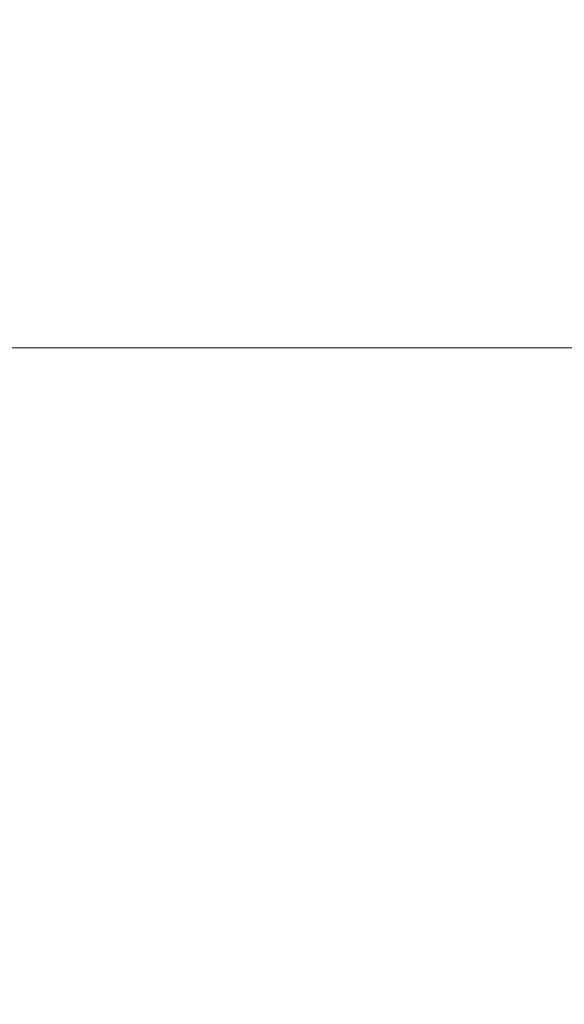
# Model space of a CAD drawing. Header units: millimetres. Extents: x 56 to 1278, y 123 to 147.
# Tile 123 of 132: x 1252 to 1258.64, y 123.1 to 135.1. Entities that reach past the tile are written whole.
import ezdxf

# ---------------------------------------------------------------- set-up
doc = ezdxf.new("R2010")
doc.units = ezdxf.units.MM
doc.header["$LTSCALE"] = 25.4
doc.layers.add('None', color=7, linetype='Continuous', lineweight=9)

msp = doc.modelspace()

# ---------------------------------------------------------------- linework, layer by layer
at = {"layer": 'None', "color": 7, "linetype": 'Continuous', "lineweight": 9}
for points, invisible_edges in [([(1250.535, 134.773, 625.637), (1254.526, 134.773, 625.986), (1254.526, 135.433, 625.986), (1250.535, 135.433, 625.637)], 15), ([(1254.526, 134.773, 580.014), (1250.535, 134.773, 580.363), (1250.535, 135.433, 580.363), (1254.526, 135.433, 580.014)], 15), ([(1251.919, 135.433, 617.786), (1254.526, 135.433, 618.014), (1254.526, 134.773, 618.014), (1251.919, 134.773, 617.786)], 15), ([(1254.526, 135.433, 587.986), (1251.919, 135.433, 588.214), (1251.919, 134.773, 588.214), (1254.526, 134.773, 587.986)], 15), ([(1254.526, 134.773, 625.986), (1258.518, 134.773, 625.637), (1258.518, 135.433, 625.637), (1254.526, 135.433, 625.986)], 15), ([(1258.518, 134.773, 580.363), (1254.526, 134.773, 580.014), (1254.526, 135.433, 580.014), (1258.518, 135.433, 580.363)], 15), ([(1254.526, 135.433, 618.014), (1257.133, 135.433, 617.786), (1257.133, 134.773, 617.786), (1254.526, 134.773, 618.014)], 15), ([(1257.133, 135.433, 588.214), (1254.526, 135.433, 587.986), (1254.526, 134.773, 587.986), (1257.133, 134.773, 588.214)], 15), ([(1257.133, 135.433, 617.786), (1259.661, 135.433, 617.108), (1259.661, 134.773, 617.108), (1257.133, 134.773, 617.786)], 15), ([(1259.661, 135.433, 588.892), (1257.133, 135.433, 588.214), (1257.133, 134.773, 588.214), (1259.661, 134.773, 588.892)], 15), ([(1258.518, 134.773, 625.637), (1262.388, 134.773, 624.6), (1262.388, 135.433, 624.6), (1258.518, 135.433, 625.637)], 15), ([(1262.388, 134.773, 581.4), (1258.518, 134.773, 580.363), (1258.518, 135.433, 580.363), (1262.388, 135.433, 581.4)], 15), ([(1250.553, 134.121, 625.53), (1254.526, 134.121, 625.878), (1254.526, 134.773, 625.986), (1250.535, 134.773, 625.637)], 15), ([(1254.526, 134.121, 580.122), (1250.553, 134.121, 580.47), (1250.535, 134.773, 580.363), (1254.526, 134.773, 580.014)], 15), ([(1251.919, 134.773, 617.786), (1254.526, 134.773, 618.014), (1254.526, 134.121, 618.122), (1251.9, 134.121, 617.893)], 15), ([(1254.526, 134.773, 587.986), (1251.919, 134.773, 588.214), (1251.9, 134.121, 588.107), (1254.526, 134.121, 587.878)], 15), ([(1254.526, 134.121, 625.878), (1258.499, 134.121, 625.53), (1258.518, 134.773, 625.637), (1254.526, 134.773, 625.986)], 15), ([(1258.499, 134.121, 580.47), (1254.526, 134.121, 580.122), (1254.526, 134.773, 580.014), (1258.518, 134.773, 580.363)], 15), ([(1254.526, 134.773, 618.014), (1257.133, 134.773, 617.786), (1257.152, 134.121, 617.893), (1254.526, 134.121, 618.122)], 15), ([(1257.133, 134.773, 588.214), (1254.526, 134.773, 587.986), (1254.526, 134.121, 587.878), (1257.152, 134.121, 588.107)], 15), ([(1257.133, 134.773, 617.786), (1259.661, 134.773, 617.108), (1259.698, 134.121, 617.21), (1257.152, 134.121, 617.893)], 15), ([(1259.661, 134.773, 588.892), (1257.133, 134.773, 588.214), (1257.152, 134.121, 588.107), (1259.698, 134.121, 588.79)], 15), ([(1258.499, 134.121, 625.53), (1262.351, 134.121, 624.498), (1262.388, 134.773, 624.6), (1258.518, 134.773, 625.637)], 15), ([(1262.351, 134.121, 581.502), (1258.499, 134.121, 580.47), (1258.518, 134.773, 580.363), (1262.388, 134.773, 581.4)], 15), ([(1250.591, 133.496, 625.319), (1254.526, 133.496, 625.663), (1254.526, 134.121, 625.878), (1250.553, 134.121, 625.53)], 15), ([(1254.526, 133.496, 580.337), (1250.591, 133.496, 580.681), (1250.553, 134.121, 580.47), (1254.526, 134.121, 580.122)], 15), ([(1251.9, 134.121, 617.893), (1254.526, 134.121, 618.122), (1254.526, 133.496, 618.337), (1251.863, 133.496, 618.104)], 15), ([(1254.526, 134.121, 587.878), (1251.9, 134.121, 588.107), (1251.863, 133.496, 587.896), (1254.526, 133.496, 587.663)], 15), ([(1254.526, 133.496, 625.663), (1258.461, 133.496, 625.319), (1258.499, 134.121, 625.53), (1254.526, 134.121, 625.878)], 15), ([(1258.461, 133.496, 580.681), (1254.526, 133.496, 580.337), (1254.526, 134.121, 580.122), (1258.499, 134.121, 580.47)], 15), ([(1254.526, 134.121, 618.122), (1257.152, 134.121, 617.893), (1257.189, 133.496, 618.104), (1254.526, 133.496, 618.337)], 15), ([(1257.152, 134.121, 588.107), (1254.526, 134.121, 587.878), (1254.526, 133.496, 587.663), (1257.189, 133.496, 587.896)], 15), ([(1257.152, 134.121, 617.893), (1259.698, 134.121, 617.21), (1259.772, 133.496, 617.412), (1257.189, 133.496, 618.104)], 15), ([(1259.698, 134.121, 588.79), (1257.152, 134.121, 588.107), (1257.189, 133.496, 587.896), (1259.772, 133.496, 588.588)], 15), ([(1258.461, 133.496, 625.319), (1262.277, 133.496, 624.296), (1262.351, 134.121, 624.498), (1258.499, 134.121, 625.53)], 15), ([(1262.277, 133.496, 581.704), (1258.461, 133.496, 580.681), (1258.499, 134.121, 580.47), (1262.351, 134.121, 581.502)], 15), ([(1250.645, 132.915, 625.009), (1254.526, 132.915, 625.349), (1254.526, 133.496, 625.663), (1250.591, 133.496, 625.319)], 15), ([(1254.526, 132.915, 580.651), (1250.645, 132.915, 580.991), (1250.591, 133.496, 580.681), (1254.526, 133.496, 580.337)], 15), ([(1251.863, 133.496, 618.104), (1254.526, 133.496, 618.337), (1254.526, 132.915, 618.651), (1251.808, 132.915, 618.414)], 15), ([(1254.526, 133.496, 587.663), (1251.863, 133.496, 587.896), (1251.808, 132.915, 587.586), (1254.526, 132.915, 587.349)], 15), ([(1254.526, 132.915, 625.349), (1258.407, 132.915, 625.009), (1258.461, 133.496, 625.319), (1254.526, 133.496, 625.663)], 15), ([(1258.407, 132.915, 580.991), (1254.526, 132.915, 580.651), (1254.526, 133.496, 580.337), (1258.461, 133.496, 580.681)], 15), ([(1254.526, 133.496, 618.337), (1257.189, 133.496, 618.104), (1257.244, 132.915, 618.414), (1254.526, 132.915, 618.651)], 15), ([(1257.189, 133.496, 587.896), (1254.526, 133.496, 587.663), (1254.526, 132.915, 587.349), (1257.244, 132.915, 587.586)], 15), ([(1257.189, 133.496, 618.104), (1259.772, 133.496, 617.412), (1259.879, 132.915, 617.707), (1257.244, 132.915, 618.414)], 15), ([(1259.772, 133.496, 588.588), (1257.189, 133.496, 587.896), (1257.244, 132.915, 587.586), (1259.879, 132.915, 588.293)], 15), ([(1258.407, 132.915, 625.009), (1262.17, 132.915, 624.001), (1262.277, 133.496, 624.296), (1258.461, 133.496, 625.319)], 15), ([(1262.17, 132.915, 581.999), (1258.407, 132.915, 580.991), (1258.461, 133.496, 580.681), (1262.277, 133.496, 581.704)], 15), ([(1250.716, 132.394, 624.61), (1254.526, 132.394, 624.943), (1254.526, 132.915, 625.349), (1250.645, 132.915, 625.009)], 15), ([(1254.526, 132.394, 581.057), (1250.716, 132.394, 581.39), (1250.645, 132.915, 580.991), (1254.526, 132.915, 580.651)], 15), ([(1251.808, 132.915, 618.414), (1254.526, 132.915, 618.651), (1254.526, 132.394, 619.057), (1251.738, 132.394, 618.813)], 15), ([(1254.526, 132.915, 587.349), (1251.808, 132.915, 587.586), (1251.738, 132.394, 587.187), (1254.526, 132.394, 586.943)], 15), ([(1254.526, 132.394, 624.943), (1258.336, 132.394, 624.61), (1258.407, 132.915, 625.009), (1254.526, 132.915, 625.349)], 15), ([(1258.336, 132.394, 581.39), (1254.526, 132.394, 581.057), (1254.526, 132.915, 580.651), (1258.407, 132.915, 580.991)], 15), ([(1254.526, 132.915, 618.651), (1257.244, 132.915, 618.414), (1257.314, 132.394, 618.813), (1254.526, 132.394, 619.057)], 15), ([(1257.244, 132.915, 587.586), (1254.526, 132.915, 587.349), (1254.526, 132.394, 586.943), (1257.314, 132.394, 587.187)], 15), ([(1257.244, 132.915, 618.414), (1259.879, 132.915, 617.707), (1260.018, 132.394, 618.089), (1257.314, 132.394, 618.813)], 15), ([(1259.879, 132.915, 588.293), (1257.244, 132.915, 587.586), (1257.314, 132.394, 587.187), (1260.018, 132.394, 587.911)], 15), ([(1258.336, 132.394, 624.61), (1262.031, 132.394, 623.62), (1262.17, 132.915, 624.001), (1258.407, 132.915, 625.009)], 15), ([(1262.031, 132.394, 582.38), (1258.336, 132.394, 581.39), (1258.407, 132.915, 580.991), (1262.17, 132.915, 581.999)], 15), ([(1250.8, 131.947, 624.131), (1254.526, 131.947, 624.457), (1254.526, 132.394, 624.943), (1250.716, 132.394, 624.61)], 15), ([(1254.526, 131.947, 581.543), (1250.8, 131.947, 581.869), (1250.716, 132.394, 581.39), (1254.526, 132.394, 581.057)], 15), ([(1251.738, 132.394, 618.813), (1254.526, 132.394, 619.057), (1254.526, 131.947, 619.543), (1251.653, 131.947, 619.292)], 15), ([(1254.526, 132.394, 586.943), (1251.738, 132.394, 587.187), (1251.653, 131.947, 586.708), (1254.526, 131.947, 586.457)], 15), ([(1254.526, 131.947, 624.457), (1258.252, 131.947, 624.131), (1258.336, 132.394, 624.61), (1254.526, 132.394, 624.943)], 15), ([(1258.252, 131.947, 581.869), (1254.526, 131.947, 581.543), (1254.526, 132.394, 581.057), (1258.336, 132.394, 581.39)], 15), ([(1254.526, 132.394, 619.057), (1257.314, 132.394, 618.813), (1257.399, 131.947, 619.292), (1254.526, 131.947, 619.543)], 15), ([(1257.314, 132.394, 587.187), (1254.526, 132.394, 586.943), (1254.526, 131.947, 586.457), (1257.399, 131.947, 586.708)], 15), ([(1257.314, 132.394, 618.813), (1260.018, 132.394, 618.089), (1260.184, 131.947, 618.545), (1257.399, 131.947, 619.292)], 15), ([(1260.018, 132.394, 587.911), (1257.314, 132.394, 587.187), (1257.399, 131.947, 586.708), (1260.184, 131.947, 587.455)], 15), ([(1258.252, 131.947, 624.131), (1261.865, 131.947, 623.163), (1262.031, 132.394, 623.62), (1258.336, 132.394, 624.61)], 15), ([(1261.865, 131.947, 582.837), (1258.252, 131.947, 581.869), (1258.336, 132.394, 581.39), (1262.031, 132.394, 582.38)], 15), ([(1250.896, 131.585, 623.586), (1254.526, 131.585, 623.904), (1254.526, 131.947, 624.457), (1250.8, 131.947, 624.131)], 15), ([(1254.526, 131.585, 582.096), (1250.896, 131.585, 582.414), (1250.8, 131.947, 581.869), (1254.526, 131.947, 581.543)], 15), ([(1251.653, 131.947, 619.292), (1254.526, 131.947, 619.543), (1254.526, 131.585, 620.096), (1251.557, 131.585, 619.836)], 15), ([(1254.526, 131.947, 586.457), (1251.653, 131.947, 586.708), (1251.557, 131.585, 586.164), (1254.526, 131.585, 585.904)], 15), ([(1254.526, 131.585, 623.904), (1258.156, 131.585, 623.586), (1258.252, 131.947, 624.131), (1254.526, 131.947, 624.457)], 15), ([(1258.156, 131.585, 582.414), (1254.526, 131.585, 582.096), (1254.526, 131.947, 581.543), (1258.252, 131.947, 581.869)], 15), ([(1254.526, 131.947, 619.543), (1257.399, 131.947, 619.292), (1257.495, 131.585, 619.836), (1254.526, 131.585, 620.096)], 15), ([(1257.399, 131.947, 586.708), (1254.526, 131.947, 586.457), (1254.526, 131.585, 585.904), (1257.495, 131.585, 586.164)], 15), ([(1257.399, 131.947, 619.292), (1260.184, 131.947, 618.545), (1260.373, 131.585, 619.065), (1257.495, 131.585, 619.836)], 15), ([(1260.184, 131.947, 587.455), (1257.399, 131.947, 586.708), (1257.495, 131.585, 586.164), (1260.373, 131.585, 586.935)], 15), ([(1258.156, 131.585, 623.586), (1261.676, 131.585, 622.643), (1261.865, 131.947, 623.163), (1258.252, 131.947, 624.131)], 15), ([(1261.676, 131.585, 583.357), (1258.156, 131.585, 582.414), (1258.252, 131.947, 581.869), (1261.865, 131.947, 582.837)], 15), ([(1251.001, 131.32, 622.99), (1254.526, 131.32, 623.299), (1254.526, 131.585, 623.904), (1250.896, 131.585, 623.586)], 15), ([(1254.526, 131.32, 582.701), (1251.001, 131.32, 583.01), (1250.896, 131.585, 582.414), (1254.526, 131.585, 582.096)], 15), ([(1251.557, 131.585, 619.836), (1254.526, 131.585, 620.096), (1254.526, 131.32, 620.701), (1251.452, 131.32, 620.432)], 15), ([(1254.526, 131.585, 585.904), (1251.557, 131.585, 586.164), (1251.452, 131.32, 585.568), (1254.526, 131.32, 585.299)], 15), ([(1254.526, 131.32, 623.299), (1258.051, 131.32, 622.99), (1258.156, 131.585, 623.586), (1254.526, 131.585, 623.904)], 15), ([(1258.051, 131.32, 583.01), (1254.526, 131.32, 582.701), (1254.526, 131.585, 582.096), (1258.156, 131.585, 582.414)], 15), ([(1254.526, 131.585, 620.096), (1257.495, 131.585, 619.836), (1257.6, 131.32, 620.432), (1254.526, 131.32, 620.701)], 15), ([(1257.495, 131.585, 586.164), (1254.526, 131.585, 585.904), (1254.526, 131.32, 585.299), (1257.6, 131.32, 585.568)], 15), ([(1257.495, 131.585, 619.836), (1260.373, 131.585, 619.065), (1260.58, 131.32, 619.634), (1257.6, 131.32, 620.432)], 15), ([(1260.373, 131.585, 586.935), (1257.495, 131.585, 586.164), (1257.6, 131.32, 585.568), (1260.58, 131.32, 586.366)], 15), ([(1258.051, 131.32, 622.99), (1261.469, 131.32, 622.075), (1261.676, 131.585, 622.643), (1258.156, 131.585, 623.586)], 15), ([(1261.469, 131.32, 583.925), (1258.051, 131.32, 583.01), (1258.156, 131.585, 582.414), (1261.676, 131.585, 583.357)], 15), ([(1251.112, 131.158, 622.36), (1254.526, 131.158, 622.658), (1254.526, 131.32, 623.299), (1251.001, 131.32, 622.99)], 15), ([(1254.526, 131.158, 583.342), (1251.112, 131.158, 583.64), (1251.001, 131.32, 583.01), (1254.526, 131.32, 582.701)], 15), ([(1251.452, 131.32, 620.432), (1254.526, 131.32, 620.701), (1254.526, 131.158, 621.342), (1251.341, 131.158, 621.063)], 15), ([(1254.526, 131.32, 585.299), (1251.452, 131.32, 585.568), (1251.341, 131.158, 584.937), (1254.526, 131.158, 584.658)], 15), ([(1254.526, 131.158, 622.658), (1257.94, 131.158, 622.36), (1258.051, 131.32, 622.99), (1254.526, 131.32, 623.299)], 15), ([(1257.94, 131.158, 583.64), (1254.526, 131.158, 583.342), (1254.526, 131.32, 582.701), (1258.051, 131.32, 583.01)], 15), ([(1254.526, 131.32, 620.701), (1257.6, 131.32, 620.432), (1257.711, 131.158, 621.063), (1254.526, 131.158, 621.342)], 15), ([(1257.6, 131.32, 585.568), (1254.526, 131.32, 585.299), (1254.526, 131.158, 584.658), (1257.711, 131.158, 584.937)], 15), ([(1257.6, 131.32, 620.432), (1260.58, 131.32, 619.634), (1260.799, 131.158, 620.235), (1257.711, 131.158, 621.063)], 15), ([(1260.58, 131.32, 586.366), (1257.6, 131.32, 585.568), (1257.711, 131.158, 584.937), (1260.799, 131.158, 585.765)], 15), ([(1257.94, 131.158, 622.36), (1261.25, 131.158, 621.473), (1261.469, 131.32, 622.075), (1258.051, 131.32, 622.99)], 15), ([(1261.25, 131.158, 584.527), (1257.94, 131.158, 583.64), (1258.051, 131.32, 583.01), (1261.469, 131.32, 583.925)], 15), ([(1250.989, 130.862, 623.059), (1254.526, 130.862, 623.368), (1254.526, 131.042, 622.695), (1251.106, 131.042, 622.395)], 15), ([(1254.526, 130.862, 582.632), (1250.989, 130.862, 582.941), (1251.106, 131.042, 583.605), (1254.526, 131.042, 583.305)], 15), ([(1251.106, 131.042, 622.395), (1254.526, 131.042, 622.695), (1254.526, 131.103, 622), (1251.227, 131.103, 621.711)], 11), ([(1254.526, 131.042, 583.305), (1251.106, 131.042, 583.605), (1251.227, 131.103, 584.289), (1254.526, 131.103, 584)], 11), ([(1251.227, 131.103, 621.711), (1254.526, 131.103, 622), (1254.526, 131.158, 622.658), (1251.112, 131.158, 622.36)], 14), ([(1254.526, 131.103, 584), (1251.227, 131.103, 584.289), (1251.112, 131.158, 583.64), (1254.526, 131.158, 583.342)], 14), ([(1251.341, 131.158, 621.063), (1254.526, 131.158, 621.342), (1254.526, 131.103, 622), (1251.227, 131.103, 621.711)], 11), ([(1254.526, 131.158, 584.658), (1251.341, 131.158, 584.937), (1251.227, 131.103, 584.289), (1254.526, 131.103, 584)], 11), ([(1251.227, 131.103, 621.711), (1254.526, 131.103, 622), (1254.526, 131.042, 621.305), (1251.347, 131.042, 621.027)], 14), ([(1254.526, 131.103, 584), (1251.227, 131.103, 584.289), (1251.347, 131.042, 584.973), (1254.526, 131.042, 584.695)], 14), ([(1251.347, 131.042, 621.027), (1254.526, 131.042, 621.305), (1254.526, 130.862, 620.632), (1251.464, 130.862, 620.364)], 15), ([(1254.526, 131.042, 584.695), (1251.347, 131.042, 584.973), (1251.464, 130.862, 585.636), (1254.526, 130.862, 585.368)], 15), ([(1254.526, 131.103, 622), (1257.825, 131.103, 621.711), (1257.94, 131.158, 622.36), (1254.526, 131.158, 622.658)], 14), ([(1257.825, 131.103, 584.289), (1254.526, 131.103, 584), (1254.526, 131.158, 583.342), (1257.94, 131.158, 583.64)], 14), ([(1254.526, 131.158, 621.342), (1257.711, 131.158, 621.063), (1257.825, 131.103, 621.711), (1254.526, 131.103, 622)], 11), ([(1257.711, 131.158, 584.937), (1254.526, 131.158, 584.658), (1254.526, 131.103, 584), (1257.825, 131.103, 584.289)], 11), ([(1254.526, 131.042, 622.695), (1257.946, 131.042, 622.395), (1257.825, 131.103, 621.711), (1254.526, 131.103, 622)], 11), ([(1257.946, 131.042, 583.605), (1254.526, 131.042, 583.305), (1254.526, 131.103, 584), (1257.825, 131.103, 584.289)], 11), ([(1254.526, 131.103, 622), (1257.825, 131.103, 621.711), (1257.705, 131.042, 621.027), (1254.526, 131.042, 621.305)], 14), ([(1257.825, 131.103, 584.289), (1254.526, 131.103, 584), (1254.526, 131.042, 584.695), (1257.705, 131.042, 584.973)], 14), ([(1254.526, 130.862, 623.368), (1258.063, 130.862, 623.059), (1257.946, 131.042, 622.395), (1254.526, 131.042, 622.695)], 15), ([(1258.063, 130.862, 582.941), (1254.526, 130.862, 582.632), (1254.526, 131.042, 583.305), (1257.946, 131.042, 583.605)], 15), ([(1254.526, 131.042, 621.305), (1257.705, 131.042, 621.027), (1257.588, 130.862, 620.364), (1254.526, 130.862, 620.632)], 15), ([(1257.705, 131.042, 584.973), (1254.526, 131.042, 584.695), (1254.526, 130.862, 585.368), (1257.588, 130.862, 585.636)], 15), ([(1257.705, 131.042, 621.027), (1260.787, 131.042, 620.201), (1260.557, 130.862, 619.569), (1257.588, 130.862, 620.364)], 15), ([(1260.787, 131.042, 585.799), (1257.705, 131.042, 584.973), (1257.588, 130.862, 585.636), (1260.557, 130.862, 586.431)], 15), ([(1257.825, 131.103, 621.711), (1261.024, 131.103, 620.854), (1260.787, 131.042, 620.201), (1257.705, 131.042, 621.027)], 14), ([(1261.024, 131.103, 585.146), (1257.825, 131.103, 584.289), (1257.705, 131.042, 584.973), (1260.787, 131.042, 585.799)], 14), ([(1257.711, 131.158, 621.063), (1260.799, 131.158, 620.235), (1261.024, 131.103, 620.854), (1257.825, 131.103, 621.711)], 11), ([(1260.799, 131.158, 585.765), (1257.711, 131.158, 584.937), (1257.825, 131.103, 584.289), (1261.024, 131.103, 585.146)], 11), ([(1257.825, 131.103, 621.711), (1261.024, 131.103, 620.854), (1261.25, 131.158, 621.473), (1257.94, 131.158, 622.36)], 14), ([(1261.024, 131.103, 585.146), (1257.825, 131.103, 584.289), (1257.94, 131.158, 583.64), (1261.25, 131.158, 584.527)], 14), ([(1257.946, 131.042, 622.395), (1261.262, 131.042, 621.507), (1261.024, 131.103, 620.854), (1257.825, 131.103, 621.711)], 11), ([(1261.262, 131.042, 584.493), (1257.946, 131.042, 583.605), (1257.825, 131.103, 584.289), (1261.024, 131.103, 585.146)], 11), ([(1258.063, 130.862, 623.059), (1261.492, 130.862, 622.14), (1261.262, 131.042, 621.507), (1257.946, 131.042, 622.395)], 15), ([(1261.492, 130.862, 583.86), (1258.063, 130.862, 582.941), (1257.946, 131.042, 583.605), (1261.262, 131.042, 584.493)], 15), ([(1250.879, 130.567, 623.681), (1254.526, 130.567, 624), (1254.526, 130.862, 623.368), (1250.989, 130.862, 623.059)], 15), ([(1254.526, 130.567, 582), (1250.879, 130.567, 582.319), (1250.989, 130.862, 582.941), (1254.526, 130.862, 582.632)], 15), ([(1251.464, 130.862, 620.364), (1254.526, 130.862, 620.632), (1254.526, 130.567, 620), (1251.574, 130.567, 619.742)], 15), ([(1254.526, 130.862, 585.368), (1251.464, 130.862, 585.636), (1251.574, 130.567, 586.258), (1254.526, 130.567, 586)], 15), ([(1254.526, 130.567, 624), (1258.173, 130.567, 623.681), (1258.063, 130.862, 623.059), (1254.526, 130.862, 623.368)], 15), ([(1258.173, 130.567, 582.319), (1254.526, 130.567, 582), (1254.526, 130.862, 582.632), (1258.063, 130.862, 582.941)], 15), ([(1254.526, 130.862, 620.632), (1257.588, 130.862, 620.364), (1257.478, 130.567, 619.742), (1254.526, 130.567, 620)], 15), ([(1257.588, 130.862, 585.636), (1254.526, 130.862, 585.368), (1254.526, 130.567, 586), (1257.478, 130.567, 586.258)], 15), ([(1257.588, 130.862, 620.364), (1260.557, 130.862, 619.569), (1260.34, 130.567, 618.975), (1257.478, 130.567, 619.742)], 15), ([(1260.557, 130.862, 586.431), (1257.588, 130.862, 585.636), (1257.478, 130.567, 586.258), (1260.34, 130.567, 587.025)], 15), ([(1258.173, 130.567, 623.681), (1261.708, 130.567, 622.734), (1261.492, 130.862, 622.14), (1258.063, 130.862, 623.059)], 15), ([(1261.708, 130.567, 583.266), (1258.173, 130.567, 582.319), (1258.063, 130.862, 582.941), (1261.492, 130.862, 583.86)], 15), ([(1250.78, 130.167, 624.243), (1254.526, 130.167, 624.571), (1254.526, 130.567, 624), (1250.879, 130.567, 623.681)], 15), ([(1254.526, 130.167, 581.429), (1250.78, 130.167, 581.757), (1250.879, 130.567, 582.319), (1254.526, 130.567, 582)], 15), ([(1251.574, 130.567, 619.742), (1254.526, 130.567, 620), (1254.526, 130.167, 619.429), (1251.673, 130.167, 619.179)], 15), ([(1254.526, 130.567, 586), (1251.574, 130.567, 586.258), (1251.673, 130.167, 586.821), (1254.526, 130.167, 586.571)], 15), ([(1254.526, 130.167, 624.571), (1258.272, 130.167, 624.243), (1258.173, 130.567, 623.681), (1254.526, 130.567, 624)], 15), ([(1258.272, 130.167, 581.757), (1254.526, 130.167, 581.429), (1254.526, 130.567, 582), (1258.173, 130.567, 582.319)], 15), ([(1254.526, 130.567, 620), (1257.478, 130.567, 619.742), (1257.379, 130.167, 619.179), (1254.526, 130.167, 619.429)], 15), ([(1257.478, 130.567, 586.258), (1254.526, 130.567, 586), (1254.526, 130.167, 586.571), (1257.379, 130.167, 586.821)], 15), ([(1257.478, 130.567, 619.742), (1260.34, 130.567, 618.975), (1260.145, 130.167, 618.438), (1257.379, 130.167, 619.179)], 15), ([(1260.34, 130.567, 587.025), (1257.478, 130.567, 586.258), (1257.379, 130.167, 586.821), (1260.145, 130.167, 587.562)], 15), ([(1258.272, 130.167, 624.243), (1261.904, 130.167, 623.27), (1261.708, 130.567, 622.734), (1258.173, 130.567, 623.681)], 15), ([(1261.904, 130.167, 582.73), (1258.272, 130.167, 581.757), (1258.173, 130.567, 582.319), (1261.708, 130.567, 583.266)], 15), ([(1250.695, 129.674, 624.729), (1254.526, 129.674, 625.064), (1254.526, 130.167, 624.571), (1250.78, 130.167, 624.243)], 15), ([(1254.526, 129.674, 580.936), (1250.695, 129.674, 581.271), (1250.78, 130.167, 581.757), (1254.526, 130.167, 581.429)], 15), ([(1251.673, 130.167, 619.179), (1254.526, 130.167, 619.429), (1254.526, 129.674, 618.936), (1251.759, 129.674, 618.694)], 15), ([(1254.526, 130.167, 586.571), (1251.673, 130.167, 586.821), (1251.759, 129.674, 587.306), (1254.526, 129.674, 587.064)], 15), ([(1254.526, 129.674, 625.064), (1258.357, 129.674, 624.729), (1258.272, 130.167, 624.243), (1254.526, 130.167, 624.571)], 15), ([(1258.357, 129.674, 581.271), (1254.526, 129.674, 580.936), (1254.526, 130.167, 581.429), (1258.272, 130.167, 581.757)], 15), ([(1254.526, 130.167, 619.429), (1257.379, 130.167, 619.179), (1257.293, 129.674, 618.694), (1254.526, 129.674, 618.936)], 15), ([(1257.379, 130.167, 586.821), (1254.526, 130.167, 586.571), (1254.526, 129.674, 587.064), (1257.293, 129.674, 587.306)], 15), ([(1257.379, 130.167, 619.179), (1260.145, 130.167, 618.438), (1259.976, 129.674, 617.975), (1257.293, 129.674, 618.694)], 15), ([(1260.145, 130.167, 587.562), (1257.379, 130.167, 586.821), (1257.293, 129.674, 587.306), (1259.976, 129.674, 588.025)], 15), ([(1258.357, 129.674, 624.729), (1262.072, 129.674, 623.734), (1261.904, 130.167, 623.27), (1258.272, 130.167, 624.243)], 15), ([(1262.072, 129.674, 582.266), (1258.357, 129.674, 581.271), (1258.272, 130.167, 581.757), (1261.904, 130.167, 582.73)], 15), ([(1250.625, 129.103, 625.123), (1254.526, 129.103, 625.464), (1254.526, 129.674, 625.064), (1250.695, 129.674, 624.729)], 15), ([(1254.526, 129.103, 580.536), (1250.625, 129.103, 580.877), (1250.695, 129.674, 581.271), (1254.526, 129.674, 580.936)], 15), ([(1251.759, 129.674, 618.694), (1254.526, 129.674, 618.936), (1254.526, 129.103, 618.536), (1251.828, 129.103, 618.3)], 15), ([(1254.526, 129.674, 587.064), (1251.759, 129.674, 587.306), (1251.828, 129.103, 587.7), (1254.526, 129.103, 587.464)], 15), ([(1254.526, 129.103, 625.464), (1258.427, 129.103, 625.123), (1258.357, 129.674, 624.729), (1254.526, 129.674, 625.064)], 15), ([(1258.427, 129.103, 580.877), (1254.526, 129.103, 580.536), (1254.526, 129.674, 580.936), (1258.357, 129.674, 581.271)], 15), ([(1254.526, 129.674, 618.936), (1257.293, 129.674, 618.694), (1257.224, 129.103, 618.3), (1254.526, 129.103, 618.536)], 15), ([(1257.293, 129.674, 587.306), (1254.526, 129.674, 587.064), (1254.526, 129.103, 587.464), (1257.224, 129.103, 587.7)], 15), ([(1257.293, 129.674, 618.694), (1259.976, 129.674, 617.975), (1259.84, 129.103, 617.599), (1257.224, 129.103, 618.3)], 15), ([(1259.976, 129.674, 588.025), (1257.293, 129.674, 587.306), (1257.224, 129.103, 587.7), (1259.84, 129.103, 588.401)], 15), ([(1258.427, 129.103, 625.123), (1262.209, 129.103, 624.109), (1262.072, 129.674, 623.734), (1258.357, 129.674, 624.729)], 15), ([(1262.209, 129.103, 581.891), (1258.427, 129.103, 580.877), (1258.357, 129.674, 581.271), (1262.072, 129.674, 582.266)], 15), ([(1250.574, 128.471, 625.413), (1254.526, 128.471, 625.759), (1254.526, 129.103, 625.464), (1250.625, 129.103, 625.123)], 15), ([(1254.526, 128.471, 580.241), (1250.574, 128.471, 580.587), (1250.625, 129.103, 580.877), (1254.526, 129.103, 580.536)], 15), ([(1251.828, 129.103, 618.3), (1254.526, 129.103, 618.536), (1254.526, 128.471, 618.241), (1251.879, 128.471, 618.01)], 15), ([(1254.526, 129.103, 587.464), (1251.828, 129.103, 587.7), (1251.879, 128.471, 587.99), (1254.526, 128.471, 587.759)], 15), ([(1254.526, 128.471, 625.759), (1258.478, 128.471, 625.413), (1258.427, 129.103, 625.123), (1254.526, 129.103, 625.464)], 15), ([(1258.478, 128.471, 580.587), (1254.526, 128.471, 580.241), (1254.526, 129.103, 580.536), (1258.427, 129.103, 580.877)], 15), ([(1254.526, 129.103, 618.536), (1257.224, 129.103, 618.3), (1257.173, 128.471, 618.01), (1254.526, 128.471, 618.241)], 15), ([(1257.224, 129.103, 587.7), (1254.526, 129.103, 587.464), (1254.526, 128.471, 587.759), (1257.173, 128.471, 587.99)], 15), ([(1257.224, 129.103, 618.3), (1259.84, 129.103, 617.599), (1259.739, 128.471, 617.322), (1257.173, 128.471, 618.01)], 15), ([(1259.84, 129.103, 588.401), (1257.224, 129.103, 587.7), (1257.173, 128.471, 587.99), (1259.739, 128.471, 588.678)], 15), ([(1258.478, 128.471, 625.413), (1262.31, 128.471, 624.386), (1262.209, 129.103, 624.109), (1258.427, 129.103, 625.123)], 15), ([(1262.31, 128.471, 581.614), (1258.478, 128.471, 580.587), (1258.427, 129.103, 580.877), (1262.209, 129.103, 581.891)], 15), ([(1250.543, 127.798, 625.591), (1254.526, 127.798, 625.939), (1254.526, 128.471, 625.759), (1250.574, 128.471, 625.413)], 15), ([(1254.526, 127.798, 580.061), (1250.543, 127.798, 580.409), (1250.574, 128.471, 580.587), (1254.526, 128.471, 580.241)], 15), ([(1251.879, 128.471, 618.01), (1254.526, 128.471, 618.241), (1254.526, 127.798, 618.061), (1251.911, 127.798, 617.832)], 15), ([(1254.526, 128.471, 587.759), (1251.879, 128.471, 587.99), (1251.911, 127.798, 588.168), (1254.526, 127.798, 587.939)], 15), ([(1254.526, 127.798, 625.939), (1258.509, 127.798, 625.591), (1258.478, 128.471, 625.413), (1254.526, 128.471, 625.759)], 15), ([(1258.509, 127.798, 580.409), (1254.526, 127.798, 580.061), (1254.526, 128.471, 580.241), (1258.478, 128.471, 580.587)], 15), ([(1254.526, 128.471, 618.241), (1257.173, 128.471, 618.01), (1257.141, 127.798, 617.832), (1254.526, 127.798, 618.061)], 15), ([(1257.173, 128.471, 587.99), (1254.526, 128.471, 587.759), (1254.526, 127.798, 587.939), (1257.141, 127.798, 588.168)], 15), ([(1257.173, 128.471, 618.01), (1259.739, 128.471, 617.322), (1259.677, 127.798, 617.152), (1257.141, 127.798, 617.832)], 15), ([(1259.739, 128.471, 588.678), (1257.173, 128.471, 587.99), (1257.141, 127.798, 588.168), (1259.677, 127.798, 588.848)], 15), ([(1258.509, 127.798, 625.591), (1262.372, 127.798, 624.556), (1262.31, 128.471, 624.386), (1258.478, 128.471, 625.413)], 15), ([(1262.372, 127.798, 581.444), (1258.509, 127.798, 580.409), (1258.478, 128.471, 580.587), (1262.31, 128.471, 581.614)], 15), ([(1250.532, 127.103, 625.651), (1254.526, 127.103, 626), (1254.526, 127.798, 625.939), (1250.543, 127.798, 625.591)], 15), ([(1254.526, 127.103, 580), (1250.532, 127.103, 580.349), (1250.543, 127.798, 580.409), (1254.526, 127.798, 580.061)], 15), ([(1251.911, 127.798, 617.832), (1254.526, 127.798, 618.061), (1254.526, 127.103, 618), (1251.921, 127.103, 617.772)], 15), ([(1254.526, 127.798, 587.939), (1251.911, 127.798, 588.168), (1251.921, 127.103, 588.228), (1254.526, 127.103, 588)], 15), ([(1254.526, 127.103, 626), (1258.52, 127.103, 625.651), (1258.509, 127.798, 625.591), (1254.526, 127.798, 625.939)], 15), ([(1258.52, 127.103, 580.349), (1254.526, 127.103, 580), (1254.526, 127.798, 580.061), (1258.509, 127.798, 580.409)], 15), ([(1254.526, 127.798, 618.061), (1257.141, 127.798, 617.832), (1257.131, 127.103, 617.772), (1254.526, 127.103, 618)], 15), ([(1257.141, 127.798, 588.168), (1254.526, 127.798, 587.939), (1254.526, 127.103, 588), (1257.131, 127.103, 588.228)], 15), ([(1257.141, 127.798, 617.832), (1259.677, 127.798, 617.152), (1259.656, 127.103, 617.095), (1257.131, 127.103, 617.772)], 15), ([(1259.677, 127.798, 588.848), (1257.141, 127.798, 588.168), (1257.131, 127.103, 588.228), (1259.656, 127.103, 588.905)], 15), ([(1258.52, 127.103, 625.651), (1262.393, 127.103, 624.613), (1262.372, 127.798, 624.556), (1258.509, 127.798, 625.591)], 15), ([(1262.393, 127.103, 581.387), (1258.52, 127.103, 580.349), (1258.509, 127.798, 580.409), (1262.372, 127.798, 581.444)], 15), ([(1250.543, 126.409, 625.591), (1254.526, 126.409, 625.939), (1254.526, 127.103, 626), (1250.532, 127.103, 625.651)], 15), ([(1254.526, 126.409, 580.061), (1250.543, 126.409, 580.409), (1250.532, 127.103, 580.349), (1254.526, 127.103, 580)], 15), ([(1251.921, 127.103, 617.772), (1254.526, 127.103, 618), (1254.526, 126.409, 618.061), (1251.911, 126.409, 617.832)], 15), ([(1254.526, 127.103, 588), (1251.921, 127.103, 588.228), (1251.911, 126.409, 588.168), (1254.526, 126.409, 587.939)], 15), ([(1254.526, 127.103, 618), (1257.131, 127.103, 617.772), (1257.141, 126.409, 617.832), (1254.526, 126.409, 618.061)], 15), ([(1257.131, 127.103, 588.228), (1254.526, 127.103, 588), (1254.526, 126.409, 587.939), (1257.141, 126.409, 588.168)], 15), ([(1254.526, 126.409, 625.939), (1258.509, 126.409, 625.591), (1258.52, 127.103, 625.651), (1254.526, 127.103, 626)], 15), ([(1258.509, 126.409, 580.409), (1254.526, 126.409, 580.061), (1254.526, 127.103, 580), (1258.52, 127.103, 580.349)], 15), ([(1257.131, 127.103, 617.772), (1259.656, 127.103, 617.095), (1259.677, 126.409, 617.152), (1257.141, 126.409, 617.832)], 15), ([(1259.656, 127.103, 588.905), (1257.131, 127.103, 588.228), (1257.141, 126.409, 588.168), (1259.677, 126.409, 588.848)], 15), ([(1258.509, 126.409, 625.591), (1262.372, 126.409, 624.556), (1262.393, 127.103, 624.613), (1258.52, 127.103, 625.651)], 15), ([(1262.372, 126.409, 581.444), (1258.509, 126.409, 580.409), (1258.52, 127.103, 580.349), (1262.393, 127.103, 581.387)], 15), ([(1250.574, 125.735, 625.413), (1254.526, 125.735, 625.759), (1254.526, 126.409, 625.939), (1250.543, 126.409, 625.591)], 15), ([(1254.526, 125.735, 580.241), (1250.574, 125.735, 580.587), (1250.543, 126.409, 580.409), (1254.526, 126.409, 580.061)], 15), ([(1251.911, 126.409, 617.832), (1254.526, 126.409, 618.061), (1254.526, 125.735, 618.241), (1251.879, 125.735, 618.01)], 15), ([(1254.526, 126.409, 587.939), (1251.911, 126.409, 588.168), (1251.879, 125.735, 587.99), (1254.526, 125.735, 587.759)], 15), ([(1254.526, 126.409, 618.061), (1257.141, 126.409, 617.832), (1257.173, 125.735, 618.01), (1254.526, 125.735, 618.241)], 15), ([(1257.141, 126.409, 588.168), (1254.526, 126.409, 587.939), (1254.526, 125.735, 587.759), (1257.173, 125.735, 587.99)], 15), ([(1254.526, 125.735, 625.759), (1258.478, 125.735, 625.413), (1258.509, 126.409, 625.591), (1254.526, 126.409, 625.939)], 15), ([(1258.478, 125.735, 580.587), (1254.526, 125.735, 580.241), (1254.526, 126.409, 580.061), (1258.509, 126.409, 580.409)], 15), ([(1257.141, 126.409, 617.832), (1259.677, 126.409, 617.152), (1259.739, 125.735, 617.322), (1257.173, 125.735, 618.01)], 15), ([(1259.677, 126.409, 588.848), (1257.141, 126.409, 588.168), (1257.173, 125.735, 587.99), (1259.739, 125.735, 588.678)], 15), ([(1258.478, 125.735, 625.413), (1262.31, 125.735, 624.386), (1262.372, 126.409, 624.556), (1258.509, 126.409, 625.591)], 15), ([(1262.31, 125.735, 581.614), (1258.478, 125.735, 580.587), (1258.509, 126.409, 580.409), (1262.372, 126.409, 581.444)], 15), ([(1250.625, 125.103, 625.123), (1254.526, 125.103, 625.464), (1254.526, 125.735, 625.759), (1250.574, 125.735, 625.413)], 15), ([(1254.526, 125.103, 580.536), (1250.625, 125.103, 580.877), (1250.574, 125.735, 580.587), (1254.526, 125.735, 580.241)], 15), ([(1251.879, 125.735, 618.01), (1254.526, 125.735, 618.241), (1254.526, 125.103, 618.536), (1251.828, 125.103, 618.3)], 15), ([(1254.526, 125.735, 587.759), (1251.879, 125.735, 587.99), (1251.828, 125.103, 587.7), (1254.526, 125.103, 587.464)], 15), ([(1254.526, 125.735, 618.241), (1257.173, 125.735, 618.01), (1257.224, 125.103, 618.3), (1254.526, 125.103, 618.536)], 15), ([(1257.173, 125.735, 587.99), (1254.526, 125.735, 587.759), (1254.526, 125.103, 587.464), (1257.224, 125.103, 587.7)], 15), ([(1254.526, 125.103, 625.464), (1258.427, 125.103, 625.123), (1258.478, 125.735, 625.413), (1254.526, 125.735, 625.759)], 15), ([(1258.427, 125.103, 580.877), (1254.526, 125.103, 580.536), (1254.526, 125.735, 580.241), (1258.478, 125.735, 580.587)], 15), ([(1257.173, 125.735, 618.01), (1259.739, 125.735, 617.322), (1259.84, 125.103, 617.599), (1257.224, 125.103, 618.3)], 15), ([(1259.739, 125.735, 588.678), (1257.173, 125.735, 587.99), (1257.224, 125.103, 587.7), (1259.84, 125.103, 588.401)], 15), ([(1258.427, 125.103, 625.123), (1262.209, 125.103, 624.109), (1262.31, 125.735, 624.386), (1258.478, 125.735, 625.413)], 15), ([(1262.209, 125.103, 581.891), (1258.427, 125.103, 580.877), (1258.478, 125.735, 580.587), (1262.31, 125.735, 581.614)], 15), ([(1250.695, 124.532, 624.729), (1254.526, 124.532, 625.064), (1254.526, 125.103, 625.464), (1250.625, 125.103, 625.123)], 15), ([(1254.526, 124.532, 580.936), (1250.695, 124.532, 581.271), (1250.625, 125.103, 580.877), (1254.526, 125.103, 580.536)], 15), ([(1251.828, 125.103, 618.3), (1254.526, 125.103, 618.536), (1254.526, 124.532, 618.936), (1251.759, 124.532, 618.694)], 15), ([(1254.526, 125.103, 587.464), (1251.828, 125.103, 587.7), (1251.759, 124.532, 587.306), (1254.526, 124.532, 587.064)], 15), ([(1254.526, 125.103, 618.536), (1257.224, 125.103, 618.3), (1257.293, 124.532, 618.694), (1254.526, 124.532, 618.936)], 15), ([(1257.224, 125.103, 587.7), (1254.526, 125.103, 587.464), (1254.526, 124.532, 587.064), (1257.293, 124.532, 587.306)], 15), ([(1254.526, 124.532, 625.064), (1258.357, 124.532, 624.729), (1258.427, 125.103, 625.123), (1254.526, 125.103, 625.464)], 15), ([(1258.357, 124.532, 581.271), (1254.526, 124.532, 580.936), (1254.526, 125.103, 580.536), (1258.427, 125.103, 580.877)], 15), ([(1257.224, 125.103, 618.3), (1259.84, 125.103, 617.599), (1259.976, 124.532, 617.975), (1257.293, 124.532, 618.694)], 15), ([(1259.84, 125.103, 588.401), (1257.224, 125.103, 587.7), (1257.293, 124.532, 587.306), (1259.976, 124.532, 588.025)], 15), ([(1258.357, 124.532, 624.729), (1262.072, 124.532, 623.734), (1262.209, 125.103, 624.109), (1258.427, 125.103, 625.123)], 15), ([(1262.072, 124.532, 582.266), (1258.357, 124.532, 581.271), (1258.427, 125.103, 580.877), (1262.209, 125.103, 581.891)], 15), ([(1250.78, 124.039, 624.243), (1254.526, 124.039, 624.571), (1254.526, 124.532, 625.064), (1250.695, 124.532, 624.729)], 15), ([(1254.526, 124.039, 581.429), (1250.78, 124.039, 581.757), (1250.695, 124.532, 581.271), (1254.526, 124.532, 580.936)], 15), ([(1251.759, 124.532, 618.694), (1254.526, 124.532, 618.936), (1254.526, 124.039, 619.429), (1251.673, 124.039, 619.179)], 15), ([(1254.526, 124.532, 587.064), (1251.759, 124.532, 587.306), (1251.673, 124.039, 586.821), (1254.526, 124.039, 586.571)], 15), ([(1254.526, 124.532, 618.936), (1257.293, 124.532, 618.694), (1257.379, 124.039, 619.179), (1254.526, 124.039, 619.429)], 15), ([(1257.293, 124.532, 587.306), (1254.526, 124.532, 587.064), (1254.526, 124.039, 586.571), (1257.379, 124.039, 586.821)], 15), ([(1254.526, 124.039, 624.571), (1258.272, 124.039, 624.243), (1258.357, 124.532, 624.729), (1254.526, 124.532, 625.064)], 15), ([(1258.272, 124.039, 581.757), (1254.526, 124.039, 581.429), (1254.526, 124.532, 580.936), (1258.357, 124.532, 581.271)], 15), ([(1257.293, 124.532, 618.694), (1259.976, 124.532, 617.975), (1260.145, 124.039, 618.438), (1257.379, 124.039, 619.179)], 15), ([(1259.976, 124.532, 588.025), (1257.293, 124.532, 587.306), (1257.379, 124.039, 586.821), (1260.145, 124.039, 587.562)], 15), ([(1258.272, 124.039, 624.243), (1261.904, 124.039, 623.27), (1262.072, 124.532, 623.734), (1258.357, 124.532, 624.729)], 15), ([(1261.904, 124.039, 582.73), (1258.272, 124.039, 581.757), (1258.357, 124.532, 581.271), (1262.072, 124.532, 582.266)], 15), ([(1250.879, 123.639, 623.681), (1254.526, 123.639, 624), (1254.526, 124.039, 624.571), (1250.78, 124.039, 624.243)], 15), ([(1254.526, 123.639, 582), (1250.879, 123.639, 582.319), (1250.78, 124.039, 581.757), (1254.526, 124.039, 581.429)], 15), ([(1251.673, 124.039, 619.179), (1254.526, 124.039, 619.429), (1254.526, 123.639, 620), (1251.574, 123.639, 619.742)], 15), ([(1254.526, 124.039, 586.571), (1251.673, 124.039, 586.821), (1251.574, 123.639, 586.258), (1254.526, 123.639, 586)], 15), ([(1254.526, 124.039, 619.429), (1257.379, 124.039, 619.179), (1257.478, 123.639, 619.742), (1254.526, 123.639, 620)], 15), ([(1257.379, 124.039, 586.821), (1254.526, 124.039, 586.571), (1254.526, 123.639, 586), (1257.478, 123.639, 586.258)], 15), ([(1254.526, 123.639, 624), (1258.173, 123.639, 623.681), (1258.272, 124.039, 624.243), (1254.526, 124.039, 624.571)], 15), ([(1258.173, 123.639, 582.319), (1254.526, 123.639, 582), (1254.526, 124.039, 581.429), (1258.272, 124.039, 581.757)], 15), ([(1257.379, 124.039, 619.179), (1260.145, 124.039, 618.438), (1260.34, 123.639, 618.975), (1257.478, 123.639, 619.742)], 15), ([(1260.145, 124.039, 587.562), (1257.379, 124.039, 586.821), (1257.478, 123.639, 586.258), (1260.34, 123.639, 587.025)], 15), ([(1258.173, 123.639, 623.681), (1261.708, 123.639, 622.734), (1261.904, 124.039, 623.27), (1258.272, 124.039, 624.243)], 15), ([(1261.708, 123.639, 583.266), (1258.173, 123.639, 582.319), (1258.272, 124.039, 581.757), (1261.904, 124.039, 582.73)], 15), ([(1250.989, 123.344, 623.059), (1254.526, 123.344, 623.368), (1254.526, 123.639, 624), (1250.879, 123.639, 623.681)], 15), ([(1254.526, 123.344, 582.632), (1250.989, 123.344, 582.941), (1250.879, 123.639, 582.319), (1254.526, 123.639, 582)], 15), ([(1251.574, 123.639, 619.742), (1254.526, 123.639, 620), (1254.526, 123.344, 620.632), (1251.464, 123.344, 620.364)], 15), ([(1254.526, 123.639, 586), (1251.574, 123.639, 586.258), (1251.464, 123.344, 585.636), (1254.526, 123.344, 585.368)], 15), ([(1254.526, 123.639, 620), (1257.478, 123.639, 619.742), (1257.588, 123.344, 620.364), (1254.526, 123.344, 620.632)], 15), ([(1257.478, 123.639, 586.258), (1254.526, 123.639, 586), (1254.526, 123.344, 585.368), (1257.588, 123.344, 585.636)], 15), ([(1254.526, 123.344, 623.368), (1258.063, 123.344, 623.059), (1258.173, 123.639, 623.681), (1254.526, 123.639, 624)], 15), ([(1258.063, 123.344, 582.941), (1254.526, 123.344, 582.632), (1254.526, 123.639, 582), (1258.173, 123.639, 582.319)], 15), ([(1257.478, 123.639, 619.742), (1260.34, 123.639, 618.975), (1260.557, 123.344, 619.569), (1257.588, 123.344, 620.364)], 15), ([(1260.34, 123.639, 587.025), (1257.478, 123.639, 586.258), (1257.588, 123.344, 585.636), (1260.557, 123.344, 586.431)], 15), ([(1258.063, 123.344, 623.059), (1261.492, 123.344, 622.14), (1261.708, 123.639, 622.734), (1258.173, 123.639, 623.681)], 15), ([(1261.492, 123.344, 583.86), (1258.063, 123.344, 582.941), (1258.173, 123.639, 582.319), (1261.708, 123.639, 583.266)], 15), ([(1251.106, 123.164, 622.395), (1254.526, 123.164, 622.695), (1254.526, 123.344, 623.368), (1250.989, 123.344, 623.059)], 15), ([(1254.526, 123.164, 583.305), (1251.106, 123.164, 583.605), (1250.989, 123.344, 582.941), (1254.526, 123.344, 582.632)], 15), ([(1251.464, 123.344, 620.364), (1254.526, 123.344, 620.632), (1254.526, 123.164, 621.305), (1251.347, 123.164, 621.027)], 15), ([(1254.526, 123.344, 585.368), (1251.464, 123.344, 585.636), (1251.347, 123.164, 584.973), (1254.526, 123.164, 584.695)], 15), ([(1254.526, 123.344, 620.632), (1257.588, 123.344, 620.364), (1257.705, 123.164, 621.027), (1254.526, 123.164, 621.305)], 15), ([(1257.588, 123.344, 585.636), (1254.526, 123.344, 585.368), (1254.526, 123.164, 584.695), (1257.705, 123.164, 584.973)], 15), ([(1254.526, 123.164, 622.695), (1257.946, 123.164, 622.395), (1258.063, 123.344, 623.059), (1254.526, 123.344, 623.368)], 15), ([(1257.946, 123.164, 583.605), (1254.526, 123.164, 583.305), (1254.526, 123.344, 582.632), (1258.063, 123.344, 582.941)], 15), ([(1257.588, 123.344, 620.364), (1260.557, 123.344, 619.569), (1260.787, 123.164, 620.201), (1257.705, 123.164, 621.027)], 15), ([(1260.557, 123.344, 586.431), (1257.588, 123.344, 585.636), (1257.705, 123.164, 584.973), (1260.787, 123.164, 585.799)], 15), ([(1257.946, 123.164, 622.395), (1261.262, 123.164, 621.507), (1261.492, 123.344, 622.14), (1258.063, 123.344, 623.059)], 15), ([(1261.262, 123.164, 584.493), (1257.946, 123.164, 583.605), (1258.063, 123.344, 582.941), (1261.492, 123.344, 583.86)], 15), ([(1251.227, 123.103, 621.711), (1254.526, 123.103, 622), (1254.526, 123.164, 622.695), (1251.106, 123.164, 622.395)], 15), ([(1254.526, 123.103, 584), (1251.227, 123.103, 584.289), (1251.106, 123.164, 583.605), (1254.526, 123.164, 583.305)], 15), ([(1251.347, 123.164, 621.027), (1254.526, 123.164, 621.305), (1254.526, 123.103, 622), (1251.227, 123.103, 621.711)], 15), ([(1254.526, 123.164, 584.695), (1251.347, 123.164, 584.973), (1251.227, 123.103, 584.289), (1254.526, 123.103, 584)], 15), ([(1254.526, 123.164, 621.305), (1257.705, 123.164, 621.027), (1257.825, 123.103, 621.711), (1254.526, 123.103, 622)], 15), ([(1257.705, 123.164, 584.973), (1254.526, 123.164, 584.695), (1254.526, 123.103, 584), (1257.825, 123.103, 584.289)], 15), ([(1254.526, 123.103, 622), (1257.825, 123.103, 621.711), (1257.946, 123.164, 622.395), (1254.526, 123.164, 622.695)], 15), ([(1257.825, 123.103, 584.289), (1254.526, 123.103, 584), (1254.526, 123.164, 583.305), (1257.946, 123.164, 583.605)], 15), ([(1257.705, 123.164, 621.027), (1260.787, 123.164, 620.201), (1261.024, 123.103, 620.854), (1257.825, 123.103, 621.711)], 15), ([(1260.787, 123.164, 585.799), (1257.705, 123.164, 584.973), (1257.825, 123.103, 584.289), (1261.024, 123.103, 585.146)], 15), ([(1257.825, 123.103, 621.711), (1261.024, 123.103, 620.854), (1261.262, 123.164, 621.507), (1257.946, 123.164, 622.395)], 15), ([(1261.024, 123.103, 585.146), (1257.825, 123.103, 584.289), (1257.946, 123.164, 583.605), (1261.262, 123.164, 584.493)], 15)]:
    msp.add_3dface(points, dxfattribs=dict(at, invisible_edges=invisible_edges))

doc.saveas('drawing.dxf')
